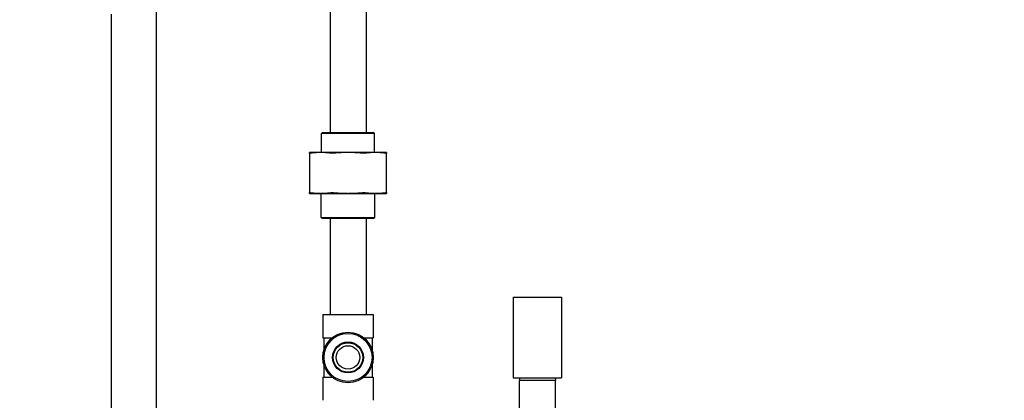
# Model space of a CAD drawing. Header units: inches. Extents: x 24 to 1128, y -58 to 748.
# Tile 82 of 256: x 146.89 to 169.85, y 257.54 to 266.42. Entities that reach past the tile are written whole.
import ezdxf

# ---------------------------------------------------------------- set-up
doc = ezdxf.new("R2010")
doc.units = ezdxf.units.IN
doc.header["$LTSCALE"] = 32
doc.header["$MEASUREMENT"] = 0
doc.layers.add('Dimension (ANSI)', color=7, linetype='Continuous', lineweight=25)
doc.layers.add('Visible (ANSI)', color=7, linetype='Continuous', lineweight=30)
doc.styles.add('Note Text (ANSI)', font='tahoma.ttf')
doc.dimstyles.new('SB Fraction-16 (ANSI)', dxfattribs={"dimscale": 32, "dimtxt": 0.125, "dimasz": 0.098425, "dimexe": 0.125, "dimexo": 0.0625, "dimgap": 0.031496, "dimtad": 0, "dimtih": 1, "dimtoh": 1, "dimdec": 4, "dimrnd": 1e-08, "dimzin": 0, "dimdsep": 46, "dimlunit": 5, "dimtxsty": 'Note Text (ANSI)', "dimcen": 0.09, "dimdle": 0.393701, "dimclrd": 256, "dimclre": 256, "dimclrt": 256, "dimadec": 0, "dimazin": 3, "dimtfac": 0.96, "dimtofl": 0, "dimtmove": 0, "dimatfit": 3, "dimfxl": 1, "dimfrac": 2, "dimtolj": 1, "dimtzin": 12, "dimlwd": -1, "dimlwe": -1, "dimarcsym": 0})

# ---------------------------------------------------------------- blocks, each defined once
blk = doc.blocks.new('*D16')
at = {"layer": 'Defpoints', "color": 0, "transparency": 16777216}
for p in [(169.85, 459.484), (76.459, 171.772), (131.912, 171.772)]:
    blk.add_point(p, dxfattribs=at)
at = {"layer": 'Dimension (ANSI)', "transparency": 16777216}
for p, q in [((167.85, 459.484), (72.459, 459.484)), ((76.459, 456.334), (76.459, 319.161)), ((76.459, 174.922), (76.459, 312.095)), ((129.912, 171.772), (72.459, 171.772))]:
    blk.add_line(p, q, dxfattribs=at)
for points in [[(75.934, 456.334), (76.984, 456.334), (76.459, 459.484)], [(75.934, 174.922), (76.984, 174.922), (76.459, 171.772)]]:
    blk.add_solid(points, dxfattribs=at)
at = {"layer": 'Dimension (ANSI)', "transparency": 16777216, "insert": (64.273, 318.153), "char_height": 4, "attachment_point": 1, "style": 'Note Text (ANSI)'}
blk.add_mtext('\\A1;287 11/16', dxfattribs=at)

msp = doc.modelspace()

# ---------------------------------------------------------------- linework, layer by layer
at = {"layer": 'Visible (ANSI)'}
for p, q in [((150.07041, 269.04617), (150.07041, 246.0542)), ((154.12541, 269.04617), (154.12541, 263.7867)), ((154.96541, 269.04617), (154.96541, 263.7867)), ((149.02041, 266.54617), (149.02041, 246.0542)), ((153.94749, 263.7867), (153.92666, 263.76587)), ((155.16416, 263.76587), (153.92666, 263.76587)), ((153.92666, 263.3227), (153.92666, 263.76587)), ((153.94749, 263.7867), (155.14333, 263.7867)), ((155.14333, 263.7867), (155.16416, 263.76587)), ((155.16416, 263.3227), (155.16416, 263.76587)), ((153.90901, 263.3227), (153.64541, 263.3227)), ((153.64541, 263.30782), (153.64541, 262.38508)), ((154.54541, 263.3227), (153.90901, 263.3227)), ((155.18181, 263.3227), (154.54541, 263.3227)), ((155.44541, 263.3227), (155.18181, 263.3227)), ((155.44541, 262.38508), (155.44541, 263.30782)), ((153.64541, 262.3702), (153.90901, 262.3702)), ((153.90901, 262.3702), (154.54541, 262.3702)), ((153.92041, 261.80753), (153.92041, 262.3702)), ((154.54541, 262.3702), (155.18181, 262.3702)), ((155.17041, 261.80753), (155.17041, 262.3702)), ((155.18181, 262.3702), (155.44541, 262.3702)), ((153.92041, 261.80753), (155.17041, 261.80753)), ((153.94124, 261.7867), (153.92041, 261.80753)), ((155.14958, 261.7867), (153.94124, 261.7867)), ((154.12541, 261.7867), (154.12541, 259.5417)), ((154.96541, 261.7867), (154.96541, 259.5417)), ((155.14958, 261.7867), (155.17041, 261.80753)), ((158.40041, 259.9467), (159.52041, 259.9467)), ((158.40041, 259.9467), (158.40041, 258.0667)), ((159.52041, 259.9467), (159.52041, 258.0667)), ((153.95691, 259.5417), (155.13391, 259.5417)), ((153.95691, 259.5417), (153.95691, 259.0007)), ((155.13391, 259.5417), (155.13391, 259.0007)), ((153.95691, 259.0007), (154.1771, 259.0007)), ((153.98166, 259.0007), (153.98166, 258.71057)), ((154.91372, 259.0007), (155.13391, 259.0007)), ((155.10916, 259.0007), (155.10916, 258.71057)), ((153.98166, 258.37283), (153.98166, 258.0827)), ((155.10916, 258.37283), (155.10916, 258.0827)), ((153.95691, 258.0827), (154.1771, 258.0827)), ((153.95691, 258.0827), (153.95691, 257.5417)), ((154.91372, 258.0827), (155.13391, 258.0827)), ((155.13391, 258.0827), (155.13391, 257.5417)), ((158.40041, 258.0667), (159.52041, 258.0667)), ((158.54205, 258.0667), (158.54041, 258.0042)), ((159.38041, 258.0042), (158.54041, 258.0042)), ((158.54041, 256.2692), (158.54041, 258.0042)), ((159.37877, 258.0667), (159.38041, 258.0042)), ((159.38041, 256.63257), (159.38041, 258.0042))]:
    msp.add_line(p, q, dxfattribs=at)
for radius in [0.5885, 0.56, 0.36065, 0.34397, 0.273]:
    msp.add_circle((154.54541, 258.5417), radius, dxfattribs=at)
for points, weights in [([(153.64541, 263.30782), (153.64541, 263.3227), (153.64541, 263.3227)], [1.06851824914, 1.04951712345, 1]), ([(153.90901, 263.3227), (153.79892, 263.3227), (153.68202, 263.30782)], [1, 1.04951712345, 1.06851824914]), ([(154.13601, 263.30782), (154.01911, 263.3227), (153.90901, 263.3227)], [1.06851824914, 1.04951712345, 1]), ([(154.54541, 263.3227), (154.38971, 263.3227), (154.2244, 263.30782)], [1, 1.04951712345, 1.06851824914]), ([(154.86643, 263.30782), (154.70111, 263.3227), (154.54541, 263.3227)], [1.06851824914, 1.04951712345, 1]), ([(155.18181, 263.3227), (155.07171, 263.3227), (154.95481, 263.30782)], [1, 1.04951712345, 1.06851824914]), ([(155.4088, 263.30782), (155.29191, 263.3227), (155.18181, 263.3227)], [1.06851824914, 1.04951712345, 1]), ([(155.44541, 263.3227), (155.44541, 263.3227), (155.44541, 263.30782)], [1, 1.04951712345, 1.06851824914]), ([(153.64541, 262.3702), (153.64541, 262.3702), (153.64541, 262.38508)], [1, 1.04951712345, 1.06851824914]), ([(153.68202, 262.38508), (153.79892, 262.3702), (153.90901, 262.3702)], [1.06851824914, 1.04951712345, 1]), ([(153.90901, 262.3702), (154.01911, 262.3702), (154.13601, 262.38508)], [1, 1.04951712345, 1.06851824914]), ([(154.2244, 262.38508), (154.38971, 262.3702), (154.54541, 262.3702)], [1.06851824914, 1.04951712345, 1]), ([(154.54541, 262.3702), (154.70111, 262.3702), (154.86643, 262.38508)], [1, 1.04951712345, 1.06851824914]), ([(154.95481, 262.38508), (155.07171, 262.3702), (155.18181, 262.3702)], [1.06851824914, 1.04951712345, 1]), ([(155.18181, 262.3702), (155.29191, 262.3702), (155.4088, 262.38508)], [1, 1.04951712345, 1.06851824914]), ([(155.44541, 262.38508), (155.44541, 262.3702), (155.44541, 262.3702)], [1.06851824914, 1.04951712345, 1])]:
    msp.add_rational_spline(points, weights, degree=2, dxfattribs=at)
for points, knots in [([(153.68202, 263.30782), (153.67028, 263.30633), (153.66099, 263.30559), (153.64887, 263.30559), (153.64541, 263.30633), (153.64541, 263.30782)], [0.414702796, 0.414702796, 0.414702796, 0.414702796, 0.535378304, 0.535378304, 0.656053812, 0.656053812, 0.656053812, 0.656053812]), ([(154.2244, 263.30782), (154.20779, 263.30633), (154.19119, 263.30559), (154.16193, 263.30559), (154.14775, 263.30633), (154.13601, 263.30782)], [0.414702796, 0.414702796, 0.414702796, 0.414702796, 0.535378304, 0.535378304, 0.656053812, 0.656053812, 0.656053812, 0.656053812]), ([(154.95481, 263.30782), (154.94308, 263.30633), (154.92889, 263.30559), (154.89963, 263.30559), (154.88303, 263.30633), (154.86643, 263.30782)], [1.292675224, 1.292675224, 1.292675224, 1.292675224, 1.413350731, 1.413350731, 1.534026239, 1.534026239, 1.534026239, 1.534026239]), ([(155.44541, 263.30782), (155.44541, 263.30633), (155.44196, 263.30559), (155.42984, 263.30559), (155.42054, 263.30633), (155.4088, 263.30782)], [0.414702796, 0.414702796, 0.414702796, 0.414702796, 0.535378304, 0.535378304, 0.656053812, 0.656053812, 0.656053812, 0.656053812]), ([(153.64541, 262.38508), (153.64541, 262.38658), (153.64887, 262.38731), (153.66099, 262.38731), (153.67028, 262.38658), (153.68202, 262.38508)], [1.292675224, 1.292675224, 1.292675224, 1.292675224, 1.413350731, 1.413350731, 1.534026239, 1.534026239, 1.534026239, 1.534026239]), ([(154.13601, 262.38508), (154.14775, 262.38658), (154.16193, 262.38731), (154.19119, 262.38731), (154.20779, 262.38658), (154.2244, 262.38508)], [1.292675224, 1.292675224, 1.292675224, 1.292675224, 1.413350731, 1.413350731, 1.534026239, 1.534026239, 1.534026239, 1.534026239]), ([(154.86643, 262.38508), (154.88303, 262.38658), (154.89963, 262.38731), (154.92889, 262.38731), (154.94308, 262.38658), (154.95481, 262.38508)], [0.414702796, 0.414702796, 0.414702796, 0.414702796, 0.535378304, 0.535378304, 0.656053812, 0.656053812, 0.656053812, 0.656053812]), ([(155.4088, 262.38508), (155.42054, 262.38658), (155.42984, 262.38731), (155.44196, 262.38731), (155.44541, 262.38658), (155.44541, 262.38508)], [1.292675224, 1.292675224, 1.292675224, 1.292675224, 1.413350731, 1.413350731, 1.534026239, 1.534026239, 1.534026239, 1.534026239])]:
    msp.add_open_spline(points, degree=3, knots=knots, dxfattribs=at)

# ---------------------------------------------------------------- dimensions: what is measured, and where the dimension line sits
at = {"layer": 'Dimension (ANSI)'}
dim = msp.add_linear_dim(base=(76.45942, 171.77197), p1=(169.84967, 459.48367), p2=(131.91217, 171.77197), angle=270, dimstyle='SB Fraction-16 (ANSI)', override={"dimgap": 0.031496, "dimdec": 4, "dimtol": 0, "dimlim": 0, "dimtp": 0, "dimtm": 0, "dimtdec": 2, "dimatfit": 1}, dxfattribs=at)
dim.commit()
dim.dimension.update_dxf_attribs({"geometry": '*D16', "text_midpoint": (76.45942, 315.62782), "dimtype": 160})

doc.saveas('drawing.dxf')
